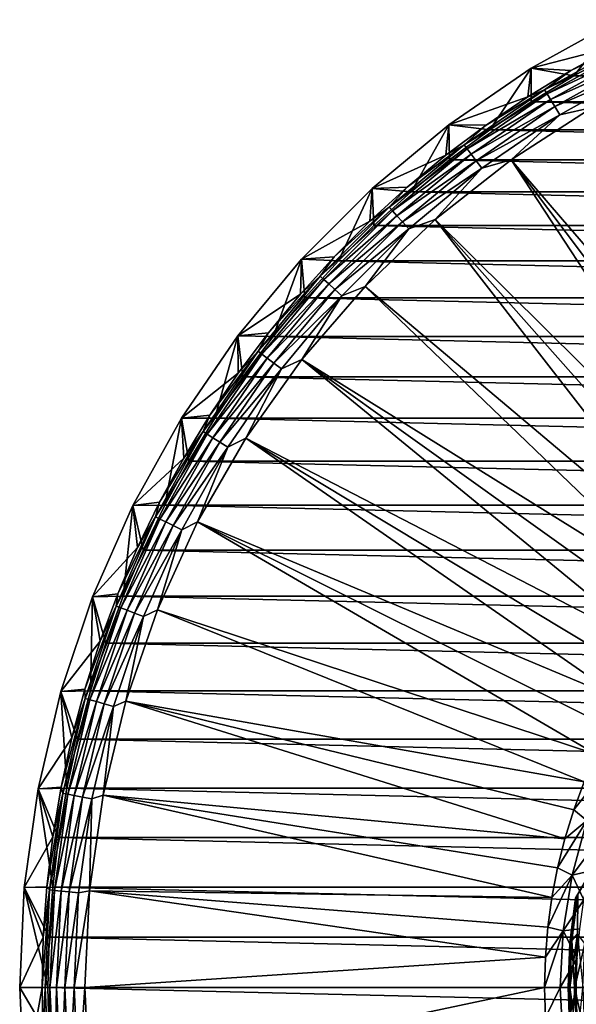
# Model space of a CAD drawing. Header units: metres. Extents: x -109 to 109, y -315 to 32.
# Tile 161 of 256: x -109 to -92, y -1 to 29. Entities that reach past the tile are written whole.
import ezdxf

# ---------------------------------------------------------------- set-up
doc = ezdxf.new("R2010")
doc.units = ezdxf.units.M
doc.layers.add('solid_K244242000C74_AAA', color=7, linetype='CONTINUOUS')

msp = doc.modelspace()

# ---------------------------------------------------------------- linework, layer by layer
at = {"layer": 'solid_K244242000C74_AAA'}
for points in [[(-92.324654, 27.409105, -83.82), (-93.609093, 27.632029, -83.669998), (-90.986404, 29.092854, -83.669998)], [(-91.08429, 28.289583, -79.857155), (-90.986404, 29.092854, -83.669998), (-93.609093, 27.632029, -83.669998)], [(-91.002342, 28.131109, -83.82), (-92.324654, 27.409105, -83.82), (-90.986404, 29.092854, -83.669998)], [(-92.413849, 27.563591, -79.857155), (-91.08429, 28.289583, -79.857155), (-93.609093, 27.632029, -83.669998)], [(-90.64682, 28.410639, -79.521729), (-92.413849, 27.563591, -79.857155), (-93.20787, 26.98414, -79.521729)], [(-90.64682, 28.410639, -79.521729), (-93.20787, 26.98414, -79.521729), (-90.581161, 28.278791, -79.20536)], [(-93.20787, 26.98414, -79.521729), (-93.130333, 26.858913, -79.20536), (-90.581161, 28.278791, -79.20536)], [(-90.581161, 28.278791, -79.20536), (-93.130333, 26.858913, -79.20536), (-90.492004, 28.099726, -78.919411)], [(-90.64682, 28.410639, -79.521729), (-91.08429, 28.289583, -79.857155), (-92.413849, 27.563591, -79.857155)], [(-60.675346, 27.409105, -83.82), (-92.324654, 27.409105, -83.82), (-91.002342, 28.131109, -83.82)], [(-93.130333, 26.858913, -79.20536), (-93.025032, 26.688839, -78.919411), (-90.492004, 28.099726, -78.919411)], [(-90.492004, 28.099726, -78.919411), (-93.025032, 26.688839, -78.919411), (-90.382042, 27.878895, -78.672592)], [(-93.025032, 26.688839, -78.919411), (-92.895164, 26.479095, -78.672592), (-90.382042, 27.878895, -78.672592)], [(-90.382042, 27.878895, -78.672592), (-92.895164, 26.479095, -78.672592), (-90.254631, 27.623018, -78.472404)], [(-94.858315, 25.780809, -83.82), (-96.085686, 25.935514, -83.669998), (-93.609093, 27.632029, -83.669998)], [(-93.707352, 26.775158, -79.857155), (-93.609093, 27.632029, -83.669998), (-96.085686, 25.935514, -83.669998)], [(-93.611084, 26.624954, -83.82), (-94.858315, 25.780809, -83.82), (-93.609093, 27.632029, -83.669998)], [(-93.707352, 26.775158, -79.857155), (-92.413849, 27.563591, -79.857155), (-93.609093, 27.632029, -83.669998)], [(-93.20787, 26.98414, -79.521729), (-92.413849, 27.563591, -79.857155), (-93.707352, 26.775158, -79.857155)], [(-92.324654, 27.409105, -83.82), (-93.611084, 26.624954, -83.82), (-93.609093, 27.632029, -83.669998)], [(-92.895164, 26.479095, -78.672592), (-92.744682, 26.236067, -78.472404), (-90.254631, 27.623018, -78.472404)], [(-90.254631, 27.623018, -78.472404), (-92.744682, 26.236067, -78.472404), (-91.771072, 26.450243, -78.325066)], [(-59.388916, 26.624954, -83.82), (-93.611084, 26.624954, -83.82), (-92.324654, 27.409105, -83.82)], [(-59.388916, 26.624954, -83.82), (-92.324654, 27.409105, -83.82), (-60.675346, 27.409105, -83.82)], [(-93.20787, 26.98414, -79.521729), (-94.961876, 25.926071, -79.857155), (-95.626381, 25.327423, -79.521729)], [(-93.20787, 26.98414, -79.521729), (-95.626381, 25.327423, -79.521729), (-93.130333, 26.858913, -79.20536)], [(-93.20787, 26.98414, -79.521729), (-93.707352, 26.775158, -79.857155), (-94.961876, 25.926071, -79.857155)], [(-94.961876, 25.926071, -79.857155), (-93.707352, 26.775158, -79.857155), (-96.085686, 25.935514, -83.669998)], [(-95.626381, 25.327423, -79.521729), (-95.537621, 25.209885, -79.20536), (-93.130333, 26.858913, -79.20536)], [(-93.130333, 26.858913, -79.20536), (-95.537621, 25.209885, -79.20536), (-93.025032, 26.688839, -78.919411)], [(-95.537621, 25.209885, -79.20536), (-95.417068, 25.050251, -78.919411), (-93.025032, 26.688839, -78.919411)], [(-93.025032, 26.688839, -78.919411), (-95.417068, 25.050251, -78.919411), (-92.895164, 26.479095, -78.672592)], [(-95.417068, 25.050251, -78.919411), (-95.268402, 24.853384, -78.672592), (-92.895164, 26.479095, -78.672592)], [(-92.895164, 26.479095, -78.672592), (-95.268402, 24.853384, -78.672592), (-92.744682, 26.236067, -78.472404)], [(-58.141685, 25.780809, -83.82), (-94.858315, 25.780809, -83.82), (-93.611084, 26.624954, -83.82)], [(-91.771072, 26.450243, -78.325066), (-94.216187, 24.878862, -78.325066), (-85.112442, 14.314021, -73.288864)], [(-92.744682, 26.236067, -78.472404), (-94.216187, 24.878862, -78.325066), (-91.771072, 26.450243, -78.325066)], [(-58.141685, 25.780809, -83.82), (-93.611084, 26.624954, -83.82), (-59.388916, 26.624954, -83.82)], [(-95.268402, 24.853384, -78.672592), (-95.096146, 24.625277, -78.472404), (-92.744682, 26.236067, -78.472404)], [(-92.744682, 26.236067, -78.472404), (-95.096146, 24.625277, -78.472404), (-94.216187, 24.878862, -78.325066)], [(-97.225891, 23.918919, -83.82), (-98.395058, 24.017836, -83.669998), (-96.085686, 25.935514, -83.669998)], [(-96.174576, 25.018255, -79.857155), (-96.085686, 25.935514, -83.669998), (-98.395058, 24.017836, -83.669998)], [(-96.064461, 24.877913, -83.82), (-97.225891, 23.918919, -83.82), (-96.085686, 25.935514, -83.669998)], [(-96.174576, 25.018255, -79.857155), (-94.961876, 25.926071, -79.857155), (-96.085686, 25.935514, -83.669998)], [(-95.626381, 25.327423, -79.521729), (-94.961876, 25.926071, -79.857155), (-96.174576, 25.018255, -79.857155)], [(-94.858315, 25.780809, -83.82), (-96.064461, 24.877913, -83.82), (-96.085686, 25.935514, -83.669998)], [(-56.935543, 24.877913, -83.82), (-96.064461, 24.877913, -83.82), (-94.858315, 25.780809, -83.82)], [(-56.935543, 24.877913, -83.82), (-94.858315, 25.780809, -83.82), (-58.141685, 25.780809, -83.82)], [(-95.626381, 25.327423, -79.521729), (-97.342705, 24.053766, -79.857155), (-97.881714, 23.45462, -79.521729)], [(-95.626381, 25.327423, -79.521729), (-97.881714, 23.45462, -79.521729), (-95.537621, 25.209885, -79.20536)], [(-97.881714, 23.45462, -79.521729), (-97.782486, 23.345774, -79.20536), (-95.537621, 25.209885, -79.20536)], [(-95.537621, 25.209885, -79.20536), (-97.782486, 23.345774, -79.20536), (-95.417068, 25.050251, -78.919411)], [(-95.626381, 25.327423, -79.521729), (-96.174576, 25.018255, -79.857155), (-97.342705, 24.053766, -79.857155)], [(-97.342705, 24.053766, -79.857155), (-96.174576, 25.018255, -79.857155), (-98.395058, 24.017836, -83.669998)], [(-97.782486, 23.345774, -79.20536), (-97.64772, 23.197945, -78.919411), (-95.417068, 25.050251, -78.919411)], [(-95.417068, 25.050251, -78.919411), (-97.64772, 23.197945, -78.919411), (-95.268402, 24.853384, -78.672592)], [(-55.774109, 23.918919, -83.82), (-97.225891, 23.918919, -83.82), (-96.064461, 24.877913, -83.82)], [(-94.216187, 24.878862, -78.325066), (-96.500847, 23.082178, -78.325066), (-86.609573, 13.298944, -73.288864)], [(-95.096146, 24.625277, -78.472404), (-96.500847, 23.082178, -78.325066), (-94.216187, 24.878862, -78.325066)], [(-55.774109, 23.918919, -83.82), (-96.064461, 24.877913, -83.82), (-56.935543, 24.877913, -83.82)], [(-94.216187, 24.878862, -78.325066), (-85.874756, 13.826761, -73.288864), (-85.112442, 14.314021, -73.288864)], [(-94.216187, 24.878862, -78.325066), (-86.609573, 13.298944, -73.288864), (-85.874756, 13.826761, -73.288864)], [(-97.64772, 23.197945, -78.919411), (-97.481522, 23.015635, -78.672592), (-95.268402, 24.853384, -78.672592)], [(-95.268402, 24.853384, -78.672592), (-97.481522, 23.015635, -78.672592), (-95.096146, 24.625277, -78.472404)], [(-97.481522, 23.015635, -78.672592), (-97.288956, 22.804394, -78.472404), (-95.096146, 24.625277, -78.472404)], [(-95.096146, 24.625277, -78.472404), (-97.288956, 22.804394, -78.472404), (-96.500847, 23.082178, -78.325066)], [(-99.405746, 21.840445, -83.82), (-100.517731, 21.895176, -83.669998), (-98.395058, 24.017836, -83.669998)], [(-98.463623, 23.034786, -79.857155), (-98.395058, 24.017836, -83.669998), (-100.517731, 21.895176, -83.669998)], [(-98.340302, 22.90588, -83.82), (-99.405746, 21.840445, -83.82), (-98.395058, 24.017836, -83.669998)], [(-98.463623, 23.034786, -79.857155), (-97.342705, 24.053766, -79.857155), (-98.395058, 24.017836, -83.669998)], [(-97.881714, 23.45462, -79.521729), (-97.342705, 24.053766, -79.857155), (-98.463623, 23.034786, -79.857155)], [(-97.225891, 23.918919, -83.82), (-98.340302, 22.90588, -83.82), (-98.395058, 24.017836, -83.669998)], [(-54.659698, 22.90588, -83.82), (-98.340302, 22.90588, -83.82), (-97.225891, 23.918919, -83.82)], [(-54.659698, 22.90588, -83.82), (-97.225891, 23.918919, -83.82), (-55.774109, 23.918919, -83.82)], [(-97.881714, 23.45462, -79.521729), (-99.534782, 21.963623, -79.857155), (-99.95462, 21.381712, -79.521729)], [(-97.881714, 23.45462, -79.521729), (-99.95462, 21.381712, -79.521729), (-97.782486, 23.345774, -79.20536)], [(-97.881714, 23.45462, -79.521729), (-98.463623, 23.034786, -79.857155), (-99.534782, 21.963623, -79.857155)], [(-99.95462, 21.381712, -79.521729), (-99.845772, 21.282484, -79.20536), (-97.782486, 23.345774, -79.20536)], [(-97.782486, 23.345774, -79.20536), (-99.845772, 21.282484, -79.20536), (-97.64772, 23.197945, -78.919411)], [(-99.845772, 21.282484, -79.20536), (-99.697945, 21.14772, -78.919411), (-97.64772, 23.197945, -78.919411)], [(-97.64772, 23.197945, -78.919411), (-99.697945, 21.14772, -78.919411), (-97.481522, 23.015635, -78.672592)], [(-99.534782, 21.963623, -79.857155), (-98.463623, 23.034786, -79.857155), (-100.517731, 21.895176, -83.669998)], [(-99.697945, 21.14772, -78.919411), (-99.515633, 20.981524, -78.672592), (-97.481522, 23.015635, -78.672592)], [(-97.481522, 23.015635, -78.672592), (-99.515633, 20.981524, -78.672592), (-97.288956, 22.804394, -78.472404)], [(-99.515633, 20.981524, -78.672592), (-99.304398, 20.788952, -78.472404), (-97.288956, 22.804394, -78.472404)], [(-53.594254, 21.840445, -83.82), (-99.405746, 21.840445, -83.82), (-98.340302, 22.90588, -83.82)], [(-97.288956, 22.804394, -78.472404), (-99.304398, 20.788952, -78.472404), (-98.604385, 21.076456, -78.325066)], [(-96.500847, 23.082178, -78.325066), (-98.604385, 21.076456, -78.325066), (-87.988174, 12.127951, -73.288864)], [(-97.288956, 22.804394, -78.472404), (-98.604385, 21.076456, -78.325066), (-96.500847, 23.082178, -78.325066)], [(-53.594254, 21.840445, -83.82), (-98.340302, 22.90588, -83.82), (-54.659698, 22.90588, -83.82)], [(-96.500847, 23.082178, -78.325066), (-87.314735, 12.73212, -73.288864), (-86.609573, 13.298944, -73.288864)], [(-96.500847, 23.082178, -78.325066), (-87.988174, 12.127951, -73.288864), (-87.314735, 12.73212, -73.288864)], [(-100.553764, 20.842703, -79.857155), (-99.534782, 21.963623, -79.857155), (-100.517731, 21.895176, -83.669998)], [(-99.95462, 21.381712, -79.521729), (-99.534782, 21.963623, -79.857155), (-100.553764, 20.842703, -79.857155)], [(-101.377991, 19.564362, -83.82), (-102.435616, 19.58555, -83.669998), (-100.517731, 21.895176, -83.669998)], [(-100.553764, 20.842703, -79.857155), (-100.517731, 21.895176, -83.669998), (-102.435616, 19.58555, -83.669998)], [(-100.418877, 20.725933, -83.82), (-101.377991, 19.564362, -83.82), (-100.517731, 21.895176, -83.669998)], [(-99.405746, 21.840445, -83.82), (-100.418877, 20.725933, -83.82), (-100.517731, 21.895176, -83.669998)], [(-52.58112, 20.725933, -83.82), (-100.418877, 20.725933, -83.82), (-99.405746, 21.840445, -83.82)], [(-52.58112, 20.725933, -83.82), (-99.405746, 21.840445, -83.82), (-53.594254, 21.840445, -83.82)], [(-99.95462, 21.381712, -79.521729), (-101.518257, 19.67457, -79.857155), (-101.827423, 19.126383, -79.521729)], [(-99.95462, 21.381712, -79.521729), (-101.827423, 19.126383, -79.521729), (-99.845772, 21.282484, -79.20536)], [(-99.95462, 21.381712, -79.521729), (-100.553764, 20.842703, -79.857155), (-101.518257, 19.67457, -79.857155)], [(-101.827423, 19.126383, -79.521729), (-101.709885, 19.037621, -79.20536), (-99.845772, 21.282484, -79.20536)], [(-99.845772, 21.282484, -79.20536), (-101.709885, 19.037621, -79.20536), (-99.697945, 21.14772, -78.919411)], [(-101.709885, 19.037621, -79.20536), (-101.550255, 18.917072, -78.919411), (-99.697945, 21.14772, -78.919411)], [(-99.697945, 21.14772, -78.919411), (-101.550255, 18.917072, -78.919411), (-99.515633, 20.981524, -78.672592)], [(-98.604385, 21.076456, -78.325066), (-100.507744, 18.879858, -78.325066), (-88.627914, 11.488209, -73.288864)], [(-99.304398, 20.788952, -78.472404), (-100.507744, 18.879858, -78.325066), (-98.604385, 21.076456, -78.325066)], [(-98.604385, 21.076456, -78.325066), (-88.627914, 11.488209, -73.288864), (-87.988174, 12.127951, -73.288864)], [(-101.518257, 19.67457, -79.857155), (-100.553764, 20.842703, -79.857155), (-102.435616, 19.58555, -83.669998)], [(-101.550255, 18.917072, -78.919411), (-101.353386, 18.768406, -78.672592), (-99.515633, 20.981524, -78.672592)], [(-51.622013, 19.564362, -83.82), (-101.377991, 19.564362, -83.82), (-100.418877, 20.725933, -83.82)], [(-99.515633, 20.981524, -78.672592), (-101.353386, 18.768406, -78.672592), (-99.304398, 20.788952, -78.472404)], [(-101.353386, 18.768406, -78.672592), (-101.125275, 18.596146, -78.472404), (-99.304398, 20.788952, -78.472404)], [(-99.304398, 20.788952, -78.472404), (-101.125275, 18.596146, -78.472404), (-100.507744, 18.879858, -78.325066)], [(-51.622013, 19.564362, -83.82), (-100.418877, 20.725933, -83.82), (-52.58112, 20.725933, -83.82)], [(-103.125038, 17.110952, -83.82), (-104.13208, 17.109003, -83.669998), (-102.435616, 19.58555, -83.669998)], [(-102.426079, 18.46187, -79.857155), (-102.435616, 19.58555, -83.669998), (-104.13208, 17.109003, -83.669998)], [(-102.28093, 18.358145, -83.82), (-103.125038, 17.110952, -83.82), (-102.435616, 19.58555, -83.669998)], [(-102.426079, 18.46187, -79.857155), (-101.518257, 19.67457, -79.857155), (-102.435616, 19.58555, -83.669998)], [(-101.377991, 19.564362, -83.82), (-102.28093, 18.358145, -83.82), (-102.435616, 19.58555, -83.669998)], [(-101.827423, 19.126383, -79.521729), (-101.518257, 19.67457, -79.857155), (-102.426079, 18.46187, -79.857155)], [(-50.71907, 18.358145, -83.82), (-102.28093, 18.358145, -83.82), (-101.377991, 19.564362, -83.82)], [(-50.71907, 18.358145, -83.82), (-101.377991, 19.564362, -83.82), (-51.622013, 19.564362, -83.82)], [(-101.827423, 19.126383, -79.521729), (-103.275162, 17.207348, -79.857155), (-103.484138, 16.707872, -79.521729)], [(-101.827423, 19.126383, -79.521729), (-103.484138, 16.707872, -79.521729), (-101.709885, 19.037621, -79.20536)], [(-103.484138, 16.707872, -79.521729), (-103.358917, 16.630335, -79.20536), (-101.709885, 19.037621, -79.20536)], [(-101.709885, 19.037621, -79.20536), (-103.358917, 16.630335, -79.20536), (-101.550255, 18.917072, -78.919411)], [(-101.827423, 19.126383, -79.521729), (-102.426079, 18.46187, -79.857155), (-103.275162, 17.207348, -79.857155)], [(-103.358917, 16.630335, -79.20536), (-103.188835, 16.52503, -78.919411), (-101.550255, 18.917072, -78.919411)], [(-101.550255, 18.917072, -78.919411), (-103.188835, 16.52503, -78.919411), (-101.353386, 18.768406, -78.672592)], [(-103.188835, 16.52503, -78.919411), (-102.979095, 16.395161, -78.672592), (-101.353386, 18.768406, -78.672592)], [(-101.353386, 18.768406, -78.672592), (-102.979095, 16.395161, -78.672592), (-101.125275, 18.596146, -78.472404)], [(-100.507744, 18.879858, -78.325066), (-102.193687, 16.512283, -78.325066), (-89.798912, 10.109612, -73.288864)], [(-101.125275, 18.596146, -78.472404), (-102.193687, 16.512283, -78.325066), (-100.507744, 18.879858, -78.325066)], [(-100.507744, 18.879858, -78.325066), (-89.232086, 10.814772, -73.288864), (-88.627914, 11.488209, -73.288864)], [(-100.507744, 18.879858, -78.325066), (-89.798912, 10.109612, -73.288864), (-89.232086, 10.814772, -73.288864)], [(-103.275162, 17.207348, -79.857155), (-102.426079, 18.46187, -79.857155), (-104.13208, 17.109003, -83.669998)], [(-49.874958, 17.110952, -83.82), (-103.125038, 17.110952, -83.82), (-102.28093, 18.358145, -83.82)], [(-102.979095, 16.395161, -78.672592), (-102.736069, 16.244684, -78.472404), (-101.125275, 18.596146, -78.472404)], [(-101.125275, 18.596146, -78.472404), (-102.736069, 16.244684, -78.472404), (-102.193687, 16.512283, -78.325066)], [(-49.874958, 17.110952, -83.82), (-102.28093, 18.358145, -83.82), (-50.71907, 18.358145, -83.82)], [(-104.063591, 15.913846, -79.857155), (-103.275162, 17.207348, -79.857155), (-104.13208, 17.109003, -83.669998)], [(-103.484138, 16.707872, -79.521729), (-103.275162, 17.207348, -79.857155), (-104.063591, 15.913846, -79.857155)], [(-104.631042, 14.502484, -83.82), (-105.592766, 14.486579, -83.669998), (-104.13208, 17.109003, -83.669998)], [(-104.063591, 15.913846, -79.857155), (-104.13208, 17.109003, -83.669998), (-105.592766, 14.486579, -83.669998)], [(-103.909103, 15.824654, -83.82), (-104.631042, 14.502484, -83.82), (-104.13208, 17.109003, -83.669998)], [(-103.125038, 17.110952, -83.82), (-103.909103, 15.824654, -83.82), (-104.13208, 17.109003, -83.669998)], [(-49.090897, 15.824654, -83.82), (-103.909103, 15.824654, -83.82), (-103.125038, 17.110952, -83.82)], [(-49.090897, 15.824654, -83.82), (-103.125038, 17.110952, -83.82), (-49.874958, 17.110952, -83.82)], [(-103.484138, 16.707872, -79.521729), (-104.789581, 14.584291, -79.857155), (-104.910637, 14.146817, -79.521729)], [(-103.484138, 16.707872, -79.521729), (-104.910637, 14.146817, -79.521729), (-103.358917, 16.630335, -79.20536)], [(-104.910637, 14.146817, -79.521729), (-104.778793, 14.081165, -79.20536), (-103.358917, 16.630335, -79.20536)], [(-103.484138, 16.707872, -79.521729), (-104.063591, 15.913846, -79.857155), (-104.789581, 14.584291, -79.857155)], [(-103.358917, 16.630335, -79.20536), (-104.778793, 14.081165, -79.20536), (-103.188835, 16.52503, -78.919411)], [(-104.778793, 14.081165, -79.20536), (-104.599724, 13.992002, -78.919411), (-103.188835, 16.52503, -78.919411)], [(-103.188835, 16.52503, -78.919411), (-104.599724, 13.992002, -78.919411), (-102.979095, 16.395161, -78.672592)], [(-104.599724, 13.992002, -78.919411), (-104.378891, 13.88204, -78.672592), (-102.979095, 16.395161, -78.672592)], [(-102.979095, 16.395161, -78.672592), (-104.378891, 13.88204, -78.672592), (-102.736069, 16.244684, -78.472404)], [(-102.193687, 16.512283, -78.325066), (-103.646935, 13.995176, -78.325066), (-90.813995, 8.612486, -73.288864)], [(-102.736069, 16.244684, -78.472404), (-103.646935, 13.995176, -78.325066), (-102.193687, 16.512283, -78.325066)], [(-102.193687, 16.512283, -78.325066), (-90.326729, 9.374799, -73.288864), (-89.798912, 10.109612, -73.288864)], [(-102.193687, 16.512283, -78.325066), (-90.813995, 8.612486, -73.288864), (-90.326729, 9.374799, -73.288864)], [(-104.378891, 13.88204, -78.672592), (-104.123016, 13.754629, -78.472404), (-102.736069, 16.244684, -78.472404)], [(-102.736069, 16.244684, -78.472404), (-104.123016, 13.754629, -78.472404), (-103.646935, 13.995176, -78.325066)], [(-104.789581, 14.584291, -79.857155), (-104.063591, 15.913846, -79.857155), (-105.592766, 14.486579, -83.669998)], [(-48.368961, 14.502484, -83.82), (-104.631042, 14.502484, -83.82), (-103.909103, 15.824654, -83.82)], [(-48.368961, 14.502484, -83.82), (-103.909103, 15.824654, -83.82), (-49.090897, 15.824654, -83.82)], [(-105.451492, 13.221699, -79.857155), (-104.789581, 14.584291, -79.857155), (-105.592766, 14.486579, -83.669998)], [(-104.910637, 14.146817, -79.521729), (-104.789581, 14.584291, -79.857155), (-105.451492, 13.221699, -79.857155)], [(-105.882225, 11.762788, -83.82), (-106.805328, 11.74041, -83.669998), (-105.592766, 14.486579, -83.669998)], [(-105.451492, 13.221699, -79.857155), (-105.592766, 14.486579, -83.669998), (-106.805328, 11.74041, -83.669998)], [(-105.289085, 13.147866, -83.82), (-105.882225, 11.762788, -83.82), (-105.592766, 14.486579, -83.669998)], [(-104.631042, 14.502484, -83.82), (-105.289085, 13.147866, -83.82), (-105.592766, 14.486579, -83.669998)], [(-47.710915, 13.147866, -83.82), (-105.289085, 13.147866, -83.82), (-104.631042, 14.502484, -83.82)], [(-47.710915, 13.147866, -83.82), (-104.631042, 14.502484, -83.82), (-48.368961, 14.502484, -83.82)], [(-104.910637, 14.146817, -79.521729), (-106.047813, 11.829154, -79.857155), (-106.094749, 11.465066, -79.521729)], [(-104.910637, 14.146817, -79.521729), (-106.094749, 11.465066, -79.521729), (-104.778793, 14.081165, -79.20536)], [(-106.094749, 11.465066, -79.521729), (-105.957405, 11.41186, -79.20536), (-104.778793, 14.081165, -79.20536)], [(-104.910637, 14.146817, -79.521729), (-105.451492, 13.221699, -79.857155), (-106.047813, 11.829154, -79.857155)], [(-104.778793, 14.081165, -79.20536), (-105.957405, 11.41186, -79.20536), (-104.599724, 13.992002, -78.919411)], [(-105.957405, 11.41186, -79.20536), (-105.770874, 11.339598, -78.919411), (-104.599724, 13.992002, -78.919411)], [(-104.599724, 13.992002, -78.919411), (-105.770874, 11.339598, -78.919411), (-104.378891, 13.88204, -78.672592)], [(-103.646935, 13.995176, -78.325066), (-104.85434, 11.351322, -78.325066), (-91.661263, 7.014377, -73.288864)], [(-104.123016, 13.754629, -78.472404), (-104.85434, 11.351322, -78.325066), (-103.646935, 13.995176, -78.325066)], [(-103.646935, 13.995176, -78.325066), (-91.25927, 7.824909, -73.288864), (-90.813995, 8.612486, -73.288864)], [(-103.646935, 13.995176, -78.325066), (-91.661263, 7.014377, -73.288864), (-91.25927, 7.824909, -73.288864)], [(-105.770874, 11.339598, -78.919411), (-105.54084, 11.250482, -78.672592), (-104.378891, 13.88204, -78.672592)], [(-104.378891, 13.88204, -78.672592), (-105.54084, 11.250482, -78.672592), (-104.123016, 13.754629, -78.472404)], [(-105.54084, 11.250482, -78.672592), (-105.2743, 11.147223, -78.472404), (-104.123016, 13.754629, -78.472404)], [(-104.123016, 13.754629, -78.472404), (-105.2743, 11.147223, -78.472404), (-104.85434, 11.351322, -78.325066)], [(-106.047813, 11.829154, -79.857155), (-105.451492, 13.221699, -79.857155), (-106.805328, 11.74041, -83.669998)], [(-47.117771, 11.762788, -83.82), (-105.882225, 11.762788, -83.82), (-105.289085, 13.147866, -83.82)], [(-47.117771, 11.762788, -83.82), (-105.289085, 13.147866, -83.82), (-47.710915, 13.147866, -83.82)], [(-86.715645, 12.305982, -44.252209), (-92.274261, 2.678175, -44), (-86.706497, 12.321825, -44)], [(-92.274261, 2.678175, -34), (-86.706497, 12.321825, -44), (-92.274261, 2.678175, -44)], [(-92.274261, 2.678175, -34), (-86.706497, 12.321825, -34), (-86.706497, 12.321825, -44)], [(-92.265114, 2.694018, -33.747791), (-86.706497, 12.321825, -34), (-92.274261, 2.678175, -34)], [(-86.715645, 12.305982, -44.252209), (-92.265114, 2.694018, -44.252209), (-92.274261, 2.678175, -44)], [(-92.265114, 2.694018, -33.747791), (-86.715645, 12.305982, -33.747791), (-86.706497, 12.321825, -34)], [(-86.715645, 12.305982, -44.252209), (-86.743484, 12.257763, -44.505516), (-92.265114, 2.694018, -44.252209)], [(-92.265114, 2.694018, -33.747791), (-92.237274, 2.742237, -33.494484), (-86.715645, 12.305982, -33.747791)], [(-86.743484, 12.257763, -44.505516), (-92.237274, 2.742237, -44.505516), (-92.265114, 2.694018, -44.252209)], [(-106.867256, 8.916736, -83.82), (-107.759361, 8.89394, -83.669998), (-106.805328, 11.74041, -83.669998)], [(-106.577194, 10.409814, -79.857155), (-106.805328, 11.74041, -83.669998), (-107.759361, 8.89394, -83.669998)], [(-106.408623, 10.351391, -83.82), (-106.867256, 8.916736, -83.82), (-106.805328, 11.74041, -83.669998)], [(-106.577194, 10.409814, -79.857155), (-106.047813, 11.829154, -79.857155), (-106.805328, 11.74041, -83.669998)], [(-105.882225, 11.762788, -83.82), (-106.408623, 10.351391, -83.82), (-106.805328, 11.74041, -83.669998)], [(-106.094749, 11.465066, -79.521729), (-106.047813, 11.829154, -79.857155), (-106.577194, 10.409814, -79.857155)], [(-46.591377, 10.351391, -83.82), (-106.408623, 10.351391, -83.82), (-105.882225, 11.762788, -83.82)], [(-46.591377, 10.351391, -83.82), (-105.882225, 11.762788, -83.82), (-47.117771, 11.762788, -83.82)], [(-106.094749, 11.465066, -79.521729), (-106.577194, 10.409814, -79.857155), (-107.038452, 8.966892, -79.857155)], [(-106.094749, 11.465066, -79.521729), (-107.038452, 8.966892, -79.857155), (-107.026367, 8.685499, -79.521729)], [(-106.094749, 11.465066, -79.521729), (-107.026367, 8.685499, -79.521729), (-105.957405, 11.41186, -79.20536)], [(-107.026367, 8.685499, -79.521729), (-106.884697, 8.645192, -79.20536), (-105.957405, 11.41186, -79.20536)], [(-105.957405, 11.41186, -79.20536), (-106.884697, 8.645192, -79.20536), (-105.770874, 11.339598, -78.919411)], [(-106.884697, 8.645192, -79.20536), (-106.692299, 8.590449, -78.919411), (-105.770874, 11.339598, -78.919411)], [(-105.770874, 11.339598, -78.919411), (-106.692299, 8.590449, -78.919411), (-105.54084, 11.250482, -78.672592)], [(-106.692299, 8.590449, -78.919411), (-106.455025, 8.522939, -78.672592), (-105.54084, 11.250482, -78.672592)], [(-105.54084, 11.250482, -78.672592), (-106.455025, 8.522939, -78.672592), (-105.2743, 11.147223, -78.472404)], [(-104.85434, 11.351322, -78.325066), (-105.804962, 8.604657, -78.325066), (-92.018784, 6.183269, -73.288864)], [(-105.2743, 11.147223, -78.472404), (-105.804962, 8.604657, -78.325066), (-104.85434, 11.351322, -78.325066)], [(-104.85434, 11.351322, -78.325066), (-92.018784, 6.183269, -73.288864), (-91.661263, 7.014377, -73.288864)], [(-106.455025, 8.522939, -78.672592), (-106.180092, 8.444714, -78.472404), (-105.2743, 11.147223, -78.472404)], [(-105.2743, 11.147223, -78.472404), (-106.180092, 8.444714, -78.472404), (-105.804962, 8.604657, -78.325066)], [(-107.038452, 8.966892, -79.857155), (-106.577194, 10.409814, -79.857155), (-107.759361, 8.89394, -83.669998)], [(-46.132748, 8.916736, -83.82), (-106.867256, 8.916736, -83.82), (-106.408623, 10.351391, -83.82)], [(-46.132748, 8.916736, -83.82), (-106.408623, 10.351391, -83.82), (-46.591377, 10.351391, -83.82)], [(-107.577339, 5.98969, -83.82), (-108.446632, 5.971843, -83.669998), (-107.759361, 8.89394, -83.669998)], [(-107.430519, 7.503657, -79.857155), (-107.759361, 8.89394, -83.669998), (-108.446632, 5.971843, -83.669998)], [(-107.430519, 7.503657, -79.857155), (-107.038452, 8.966892, -79.857155), (-107.759361, 8.89394, -83.669998)], [(-106.867256, 8.916736, -83.82), (-107.257225, 7.461317, -83.82), (-107.759361, 8.89394, -83.669998)], [(-107.257225, 7.461317, -83.82), (-107.577339, 5.98969, -83.82), (-107.759361, 8.89394, -83.669998)], [(-107.026367, 8.685499, -79.521729), (-107.038452, 8.966892, -79.857155), (-107.430519, 7.503657, -79.857155)], [(-45.742775, 7.461317, -83.82), (-107.257225, 7.461317, -83.82), (-106.867256, 8.916736, -83.82)], [(-45.742775, 7.461317, -83.82), (-106.867256, 8.916736, -83.82), (-46.132748, 8.916736, -83.82)], [(-107.026367, 8.685499, -79.521729), (-107.430519, 7.503657, -79.857155), (-107.752525, 6.023425, -79.857155)], [(-107.026367, 8.685499, -79.521729), (-107.752525, 6.023425, -79.857155), (-107.69754, 5.831831, -79.521729)], [(-107.026367, 8.685499, -79.521729), (-107.69754, 5.831831, -79.521729), (-106.884697, 8.645192, -79.20536)], [(-107.69754, 5.831831, -79.521729), (-107.552757, 5.804767, -79.20536), (-106.884697, 8.645192, -79.20536)], [(-106.884697, 8.645192, -79.20536), (-107.552757, 5.804767, -79.20536), (-106.692299, 8.590449, -78.919411)], [(-107.552757, 5.804767, -79.20536), (-107.356133, 5.768011, -78.919411), (-106.692299, 8.590449, -78.919411)], [(-106.692299, 8.590449, -78.919411), (-107.356133, 5.768011, -78.919411), (-106.455025, 8.522939, -78.672592)], [(-105.804962, 8.604657, -78.325066), (-106.490196, 5.780063, -78.325066), (-92.596344, 4.469127, -73.288864)], [(-106.180092, 8.444714, -78.472404), (-106.490196, 5.780063, -78.325066), (-105.804962, 8.604657, -78.325066)], [(-105.804962, 8.604657, -78.325066), (-92.33078, 5.334021, -73.288864), (-92.018784, 6.183269, -73.288864)], [(-105.804962, 8.604657, -78.325066), (-92.596344, 4.469127, -73.288864), (-92.33078, 5.334021, -73.288864)], [(-107.356133, 5.768011, -78.919411), (-107.113632, 5.72268, -78.672592), (-106.455025, 8.522939, -78.672592)], [(-106.455025, 8.522939, -78.672592), (-107.113632, 5.72268, -78.672592), (-106.180092, 8.444714, -78.472404)], [(-107.113632, 5.72268, -78.672592), (-106.832657, 5.670157, -78.472404), (-106.180092, 8.444714, -78.472404)], [(-106.180092, 8.444714, -78.472404), (-106.832657, 5.670157, -78.472404), (-106.490196, 5.780063, -78.325066)], [(-107.752525, 6.023425, -79.857155), (-107.430519, 7.503657, -79.857155), (-108.446632, 5.971843, -83.669998)], [(-45.422661, 5.98969, -83.82), (-107.577339, 5.98969, -83.82), (-107.257225, 7.461317, -83.82)], [(-45.422661, 5.98969, -83.82), (-107.257225, 7.461317, -83.82), (-45.742775, 7.461317, -83.82)], [(-91.330322, 6.602884, -73.162537), (-92.018784, 6.183269, -73.288864), (-92.33078, 5.334021, -73.288864)], [(-91.330322, 6.602884, -73.162537), (-92.33078, 5.334021, -73.288864), (-91.93927, 5.016522, -73.162537)], [(-108.005989, 3.008363, -83.82), (-108.861351, 2.99883, -83.669998), (-108.446632, 5.971843, -83.669998)], [(-108.003731, 4.529548, -79.857155), (-108.446632, 5.971843, -83.669998), (-108.861351, 2.99883, -83.669998)], [(-108.003731, 4.529548, -79.857155), (-107.752525, 6.023425, -79.857155), (-108.446632, 5.971843, -83.669998)], [(-107.577339, 5.98969, -83.82), (-107.827133, 4.504362, -83.82), (-108.446632, 5.971843, -83.669998)], [(-107.827133, 4.504362, -83.82), (-108.005989, 3.008363, -83.82), (-108.446632, 5.971843, -83.669998)], [(-107.69754, 5.831831, -79.521729), (-107.752525, 6.023425, -79.857155), (-108.003731, 4.529548, -79.857155)], [(-45.172867, 4.504362, -83.82), (-107.827133, 4.504362, -83.82), (-107.577339, 5.98969, -83.82)], [(-45.172867, 4.504362, -83.82), (-107.577339, 5.98969, -83.82), (-45.422661, 5.98969, -83.82)], [(-107.69754, 5.831831, -79.521729), (-108.003731, 4.529548, -79.857155), (-108.183578, 3.025411, -79.857155)], [(-107.69754, 5.831831, -79.521729), (-108.183578, 3.025411, -79.857155), (-108.102554, 2.928408, -79.521729)], [(-107.69754, 5.831831, -79.521729), (-108.102554, 2.928408, -79.521729), (-107.552757, 5.804767, -79.20536)], [(-108.102554, 2.928408, -79.521729), (-107.955894, 2.914818, -79.20536), (-107.552757, 5.804767, -79.20536)], [(-107.552757, 5.804767, -79.20536), (-107.955894, 2.914818, -79.20536), (-107.356133, 5.768011, -78.919411)], [(-107.955894, 2.914818, -79.20536), (-107.756706, 2.896361, -78.919411), (-107.356133, 5.768011, -78.919411)], [(-107.356133, 5.768011, -78.919411), (-107.756706, 2.896361, -78.919411), (-107.113632, 5.72268, -78.672592)], [(-107.756706, 2.896361, -78.919411), (-107.511063, 2.873598, -78.672592), (-107.113632, 5.72268, -78.672592)], [(-107.113632, 5.72268, -78.672592), (-107.511063, 2.873598, -78.672592), (-106.832657, 5.670157, -78.472404)], [(-107.511063, 2.873598, -78.672592), (-107.22644, 2.847224, -78.472404), (-106.832657, 5.670157, -78.472404)], [(-106.832657, 5.670157, -78.472404), (-107.22644, 2.847224, -78.472404), (-106.903824, 2.903147, -78.325066)], [(-106.490196, 5.780063, -78.325066), (-106.903824, 2.903147, -78.325066), (-92.985184, 2.702588, -73.288864)], [(-106.832657, 5.670157, -78.472404), (-106.903824, 2.903147, -78.325066), (-106.490196, 5.780063, -78.325066)], [(-106.490196, 5.780063, -78.325066), (-92.81469, 3.591123, -73.288864), (-92.596344, 4.469127, -73.288864)], [(-106.490196, 5.780063, -78.325066), (-92.985184, 2.702588, -73.288864), (-92.81469, 3.591123, -73.288864)], [(-91.93927, 5.016522, -73.162537), (-92.33078, 5.334021, -73.288864), (-92.596344, 4.469127, -73.288864)], [(-91.93927, 5.016522, -73.162537), (-92.596344, 4.469127, -73.288864), (-92.81469, 3.591123, -73.288864)], [(-91.93927, 5.016522, -73.162537), (-92.81469, 3.591123, -73.288864), (-92.379059, 3.375198, -73.162537)], [(-91.93927, 5.016522, -73.162537), (-92.379059, 3.375198, -73.162537), (-91.633438, 4.354968, -73.120003)], [(-108.183578, 3.025411, -79.857155), (-108.003731, 4.529548, -79.857155), (-108.861351, 2.99883, -83.669998)], [(-44.994007, 3.008363, -83.82), (-108.005989, 3.008363, -83.82), (-107.827133, 4.504362, -83.82)], [(-44.994007, 3.008363, -83.82), (-107.827133, 4.504362, -83.82), (-45.172867, 4.504362, -83.82)], [(-92.379059, 3.375198, -73.162537), (-91.853935, 3.498817, -73.120003), (-91.633438, 4.354968, -73.120003)], [(-92.379059, 3.375198, -73.162537), (-92.81469, 3.591123, -73.288864), (-92.985184, 2.702588, -73.288864)], [(-92.379059, 3.375198, -73.162537), (-92.985184, 2.702588, -73.288864), (-93.107323, 1.806131, -73.288864)], [(-92.379059, 3.375198, -73.162537), (-93.107323, 1.806131, -73.288864), (-92.644875, 1.696895, -73.162537)], [(-92.379059, 3.375198, -73.162537), (-92.644875, 1.696895, -73.162537), (-92.026115, 2.631794, -73.120003)], [(-92.379059, 3.375198, -73.162537), (-92.026115, 2.631794, -73.120003), (-91.853935, 3.498817, -73.120003)], [(-108.861351, 2.99883, -83.669998), (-108.149307, 0, -83.82), (-109, 0, -83.669998)], [(-108.291641, 1.51442, -79.857155), (-108.861351, 2.99883, -83.669998), (-109, 0, -83.669998)], [(-108.291641, 1.51442, -79.857155), (-108.183578, 3.025411, -79.857155), (-108.861351, 2.99883, -83.669998)], [(-108.005989, 3.008363, -83.82), (-108.113403, 1.50672, -83.82), (-108.861351, 2.99883, -83.669998)], [(-108.113403, 1.50672, -83.82), (-108.149307, 0, -83.82), (-108.861351, 2.99883, -83.669998)], [(-108.102554, 2.928408, -79.521729), (-108.183578, 3.025411, -79.857155), (-108.291641, 1.51442, -79.857155)], [(-44.886593, 1.50672, -83.82), (-108.113403, 1.50672, -83.82), (-108.005989, 3.008363, -83.82)], [(-44.886593, 1.50672, -83.82), (-108.005989, 3.008363, -83.82), (-44.994007, 3.008363, -83.82)], [(-108.102554, 2.928408, -79.521729), (-108.291641, 1.51442, -79.857155), (-108.32769, 0, -79.857155)], [(-108.102554, 2.928408, -79.521729), (-108.32769, 0, -79.857155), (-108.237938, 0, -79.521729)], [(-108.102554, 2.928408, -79.521729), (-108.237938, 0, -79.521729), (-107.955894, 2.914818, -79.20536)], [(-108.237938, 0, -79.521729), (-108.090652, 0, -79.20536), (-107.955894, 2.914818, -79.20536)], [(-107.955894, 2.914818, -79.20536), (-108.090652, 0, -79.20536), (-107.756706, 2.896361, -78.919411)], [(-108.090652, 0, -79.20536), (-107.890617, 0, -78.919411), (-107.756706, 2.896361, -78.919411)], [(-107.756706, 2.896361, -78.919411), (-107.890617, 0, -78.919411), (-107.511063, 2.873598, -78.672592)], [(-107.890617, 0, -78.919411), (-107.643921, 0, -78.672592), (-107.511063, 2.873598, -78.672592)], [(-107.511063, 2.873598, -78.672592), (-107.643921, 0, -78.672592), (-107.22644, 2.847224, -78.472404)], [(-107.643921, 0, -78.672592), (-107.358078, 0, -78.472404), (-107.22644, 2.847224, -78.472404)], [(-107.358078, 0, -78.472404), (-107.042114, 0, -78.325066), (-106.903824, 2.903147, -78.325066)], [(-107.22644, 2.847224, -78.472404), (-107.358078, 0, -78.472404), (-106.903824, 2.903147, -78.325066)], [(-106.903824, 2.903147, -78.325066), (-107.042114, 0, -78.325066), (-93.180748, 0.904387, -73.288864)], [(-106.903824, 2.903147, -78.325066), (-93.107323, 1.806131, -73.288864), (-92.985184, 2.702588, -73.288864)], [(-106.903824, 2.903147, -78.325066), (-93.180748, 0.904387, -73.288864), (-93.107323, 1.806131, -73.288864)], [(-92.388222, 1.408504, -44.701569), (-92.443466, 1.343836, -44), (-92.274261, 2.678175, -44)], [(-92.274261, 2.678175, -34), (-92.274261, 2.678175, -44), (-92.443466, 1.343836, -44)], [(-92.274261, 2.678175, -34), (-92.443466, 1.343836, -44), (-92.443466, 1.343836, -34)], [(-92.274261, 2.678175, -34), (-92.443466, 1.343836, -34), (-92.387787, 1.40896, -33.295631)], [(-92.237274, 2.742237, -44.505516), (-92.202515, 2.802446, -44.701092), (-92.388222, 1.408504, -44.701569)], [(-92.219978, 1.60932, -45.392651), (-92.388222, 1.408504, -44.701569), (-92.202515, 2.802446, -44.701092)], [(-92.265114, 2.694018, -44.252209), (-92.237274, 2.742237, -44.505516), (-92.388222, 1.408504, -44.701569)], [(-92.265114, 2.694018, -44.252209), (-92.388222, 1.408504, -44.701569), (-92.274261, 2.678175, -44)], [(-92.201927, 2.803459, -33.296093), (-92.387787, 1.40896, -33.295631), (-92.21907, 1.610455, -32.604633)], [(-92.237274, 2.742237, -33.494484), (-92.387787, 1.40896, -33.295631), (-92.201927, 2.803459, -33.296093)], [(-92.265114, 2.694018, -33.747791), (-92.387787, 1.40896, -33.295631), (-92.237274, 2.742237, -33.494484)], [(-92.265114, 2.694018, -33.747791), (-92.274261, 2.678175, -34), (-92.387787, 1.40896, -33.295631)], [(-92.644875, 1.696895, -73.162537), (-92.149254, 1.756698, -73.120003), (-92.026115, 2.631794, -73.120003)], [(-92.644875, 1.696895, -73.162537), (-93.107323, 1.806131, -73.288864), (-93.180748, 0.904387, -73.288864)], [(-108.291641, 1.51442, -79.857155), (-109, 0, -83.669998), (-108.32769, 0, -79.857155)], [(-108.113403, 1.50672, -83.82), (-44.850693, 0, -83.82), (-108.149307, 0, -83.82)], [(-44.886593, 1.50672, -83.82), (-44.850693, 0, -83.82), (-108.113403, 1.50672, -83.82)], [(-92.644875, 1.696895, -73.162537), (-93.180748, 0.904387, -73.288864), (-93.205246, 0, -73.288864)], [(-92.644875, 1.696895, -73.162537), (-93.205246, 0, -73.288864), (-92.73381, 0, -73.162537)], [(-92.644875, 1.696895, -73.162537), (-92.73381, 0, -73.162537), (-92.223083, 0.879322, -73.120003)], [(-92.644875, 1.696895, -73.162537), (-92.223083, 0.879322, -73.120003), (-92.149254, 1.756698, -73.120003)], [(-92.21907, 1.610455, -32.604633), (-92.450134, 0, -33.295631), (-92.301346, 0, -32.604633)], [(-92.387787, 1.40896, -33.295631), (-92.450134, 0, -33.295631), (-92.21907, 1.610455, -32.604633)], [(-92.219978, 1.60932, -45.392651), (-92.302139, 0, -45.392651), (-92.388222, 1.408504, -44.701569)], [(-92.219978, 1.60932, -45.392651), (-92.05777, 0, -46.055901), (-92.302139, 0, -45.392651)], [(-92.21907, 1.610455, -32.604633), (-92.301346, 0, -32.604633), (-92.000237, 1.323158, -31.941523)], [(-92.387787, 1.40896, -33.295631), (-92.5, 0, -34), (-92.450134, 0, -33.295631)], [(-92.443466, 1.343836, -34), (-92.5, 0, -34), (-92.387787, 1.40896, -33.295631)], [(-92.443466, 1.343836, -44), (-92.450539, 0, -44.701569), (-92.5, 0, -44)], [(-92.443466, 1.343836, -34), (-92.5, 0, -44), (-92.5, 0, -34)], [(-92.443466, 1.343836, -34), (-92.443466, 1.343836, -44), (-92.5, 0, -44)], [(-92.388222, 1.408504, -44.701569), (-92.302139, 0, -45.392651), (-92.450539, 0, -44.701569)], [(-92.388222, 1.408504, -44.701569), (-92.450539, 0, -44.701569), (-92.443466, 1.343836, -44)], [(-92.000237, 1.323158, -31.941523), (-92.301346, 0, -32.604633), (-92.05661, 0, -31.941523)], [(-93.180748, 0.904387, -73.288864), (-107.042114, 0, -78.325066), (-93.205246, 0, -73.288864)], [(-92.73381, 0, -73.162537), (-92.247589, 0, -73.120003), (-92.223083, 0.879322, -73.120003)], [(-109, 0, -83.669998), (-108.149307, 0, -83.82), (-108.113403, -1.50672, -83.82)], [(-108.861351, -2.99883, -83.669998), (-109, 0, -83.669998), (-108.113403, -1.50672, -83.82)], [(-108.32769, 0, -79.857155), (-109, 0, -83.669998), (-108.861351, -2.99883, -83.669998)], [(-108.291641, -1.51442, -79.857155), (-108.32769, 0, -79.857155), (-108.861351, -2.99883, -83.669998)], [(-108.237938, 0, -79.521729), (-108.32769, 0, -79.857155), (-108.291641, -1.51442, -79.857155)], [(-108.149307, 0, -83.82), (-44.850693, 0, -83.82), (-44.886593, -1.50672, -83.82)], [(-108.149307, 0, -83.82), (-44.886593, -1.50672, -83.82), (-108.113403, -1.50672, -83.82)], [(-107.22644, -2.847224, -78.472404), (-107.042114, 0, -78.325066), (-107.358078, 0, -78.472404)], [(-107.22644, -2.847224, -78.472404), (-106.903831, -2.903125, -78.325066), (-107.042114, 0, -78.325066)], [(-107.042114, 0, -78.325066), (-106.903831, -2.903125, -78.325066), (-93.205246, 0, -73.288864)], [(-106.903831, -2.903125, -78.325066), (-93.180748, -0.904376, -73.288864), (-93.205246, 0, -73.288864)], [(-92.73381, 0, -73.162537), (-93.205246, 0, -73.288864), (-93.180748, -0.904376, -73.288864)], [(-108.102554, -2.928408, -79.521729), (-108.237938, 0, -79.521729), (-108.291641, -1.51442, -79.857155)], [(-108.102554, -2.928408, -79.521729), (-108.090652, 0, -79.20536), (-108.237938, 0, -79.521729)], [(-108.102554, -2.928408, -79.521729), (-107.955894, -2.914818, -79.20536), (-108.090652, 0, -79.20536)], [(-107.955894, -2.914818, -79.20536), (-107.890617, 0, -78.919411), (-108.090652, 0, -79.20536)], [(-107.955894, -2.914818, -79.20536), (-107.756706, -2.896361, -78.919411), (-107.890617, 0, -78.919411)], [(-107.756706, -2.896361, -78.919411), (-107.643921, 0, -78.672592), (-107.890617, 0, -78.919411)], [(-107.756706, -2.896361, -78.919411), (-107.511063, -2.873598, -78.672592), (-107.643921, 0, -78.672592)], [(-107.511063, -2.873598, -78.672592), (-107.358078, 0, -78.472404), (-107.643921, 0, -78.672592)], [(-107.511063, -2.873598, -78.672592), (-107.22644, -2.847224, -78.472404), (-107.358078, 0, -78.472404)], [(-92.644875, -1.696895, -73.162537), (-92.73381, 0, -73.162537), (-93.180748, -0.904376, -73.288864)], [(-92.644875, -1.696895, -73.162537), (-92.247589, 0, -73.120003), (-92.73381, 0, -73.162537)], [(-92.644875, -1.696895, -73.162537), (-92.223091, -0.879275, -73.120003), (-92.247589, 0, -73.120003)], [(-92.5, 0, -44), (-92.450539, 0, -44.701569), (-92.388222, -1.408504, -44.701569)], [(-92.443466, -1.343836, -44), (-92.5, 0, -44), (-92.388222, -1.408504, -44.701569)], [(-92.5, 0, -34), (-92.5, 0, -44), (-92.443466, -1.343836, -44)], [(-92.5, 0, -34), (-92.443466, -1.343836, -44), (-92.443466, -1.343836, -34)], [(-92.450134, 0, -33.295631), (-92.5, 0, -34), (-92.443466, -1.343836, -34)], [(-92.450539, 0, -44.701569), (-92.302139, 0, -45.392651), (-92.219978, -1.60932, -45.392651)], [(-92.388222, -1.408504, -44.701569), (-92.450539, 0, -44.701569), (-92.219978, -1.60932, -45.392651)], [(-92.387787, -1.40896, -33.295631), (-92.450134, 0, -33.295631), (-92.443466, -1.343836, -34)], [(-92.301346, 0, -32.604633), (-92.450134, 0, -33.295631), (-92.387787, -1.40896, -33.295631)], [(-92.21907, -1.610455, -32.604633), (-92.301346, 0, -32.604633), (-92.387787, -1.40896, -33.295631)], [(-92.302139, 0, -45.392651), (-92.05777, 0, -46.055901), (-92.001503, -1.321982, -46.055901)], [(-92.219978, -1.60932, -45.392651), (-92.302139, 0, -45.392651), (-92.001503, -1.321982, -46.055901)], [(-92.05661, 0, -31.941523), (-92.301346, 0, -32.604633), (-92.21907, -1.610455, -32.604633)]]:
    msp.add_3dface(points, dxfattribs=at)

doc.saveas('drawing.dxf')
